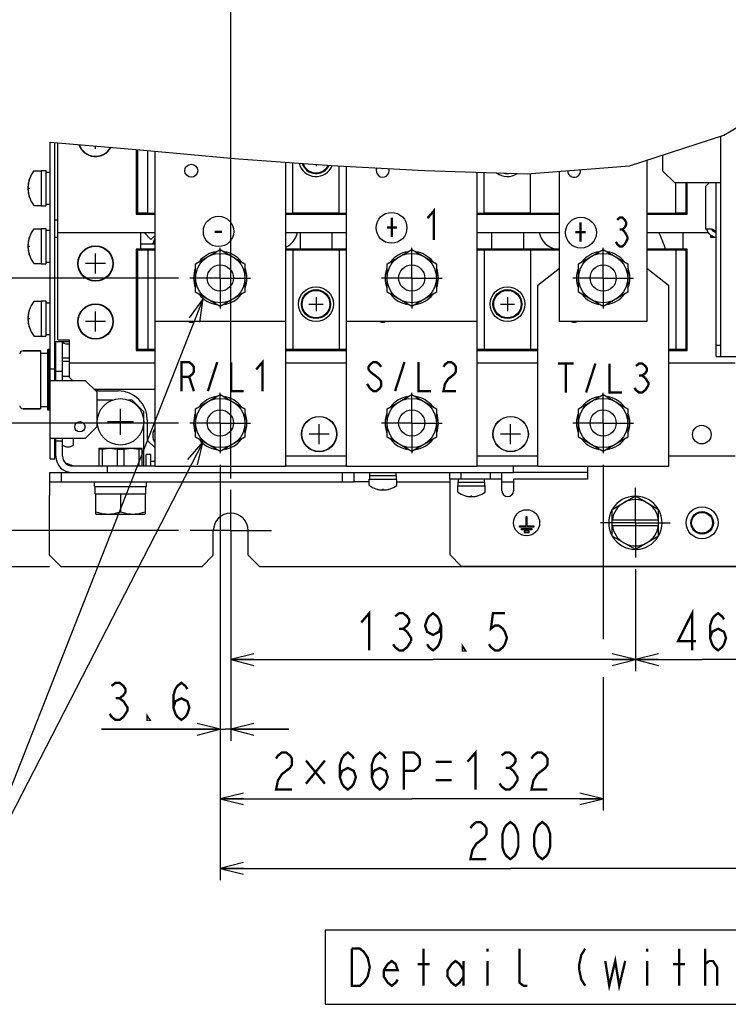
# Model space of a CAD drawing. Extents: x 27 to 410, y 33 to 287.
# Tile 11 of 31: x 173 to 234, y 38 to 123. Entities that reach past the tile are written whole.
import ezdxf

# ---------------------------------------------------------------- set-up
doc = ezdxf.new("R2010")
doc.units = 0
doc.header["$LTSCALE"] = 23.1
doc.linetypes.add('CENTER', pattern=[0.6, 0.375, -0.075, 0.075, -0.075])
doc.layers.get('0').update_dxf_attribs({"linetype": 'CONTINUOUS'})
for name, color, linetype in [('ALL_AXIS', 7, 'CONTINUOUS'), ('ALL_CHAMFER_FEAT', 7, 'CONTINUOUS'), ('ALL_COSM', 7, 'CONTINUOUS'), ('ALL_CURVE', 7, 'CONTINUOUS'), ('ALL_DIM', 7, 'CONTINUOUS'), ('ALL_FEATURES', 7, 'CONTINUOUS'), ('ALL_NOTE', 7, 'CONTINUOUS')]:
    doc.layers.add(name, color=color, linetype=linetype)
doc.dimstyles.get("Standard").update_dxf_attribs({"dimtxt": 2.5, "dimasz": 2.5, "dimexe": 1.25, "dimexo": 0.625, "dimtad": 1, "dimcen": 2.5, "dimazin": 3, "dimtfac": 1, "dimtmove": 0, "dimatfit": 3})

# ---------------------------------------------------------------- blocks, each defined once
blk = doc.blocks.new('_OPEN')
at = {"color": 0, "linetype": 'BYBLOCK'}
for p, q in [((0, 0), (-1, 0.25)), ((-1, -0.25), (0, 0)), ((-1, 0), (0, 0))]:
    blk.add_line(p, q, dxfattribs=at)
blk = doc.blocks.new('*D13')
at = {"layer": 'ALL_DIM', "color": 2, "linetype": 'CONTINUOUS'}
for p, q in [((186.556, 88.416), (159.113, 88.416)), ((160.113, 88.416), (160.113, 83.778)), ((160.113, 79.141), (160.113, 83.778)), ((186.569, 79.141), (159.113, 79.141))]:
    blk.add_line(p, q, dxfattribs=at)
at = {"layer": 'ALL_DIM', "color": 2, "linetype": 'CONTINUOUS', "xscale": 2, "yscale": 2, "zscale": 2}
for p, rotation in [((160.113, 88.416), 90), ((160.113, 79.141), 270)]:
    blk.add_blockref('_OPEN', p, dxfattribs=dict(at, rotation=rotation))
blk = doc.blocks.new('*D14')
at = {"layer": 'ALL_DIM', "color": 2, "linetype": 'CONTINUOUS'}
for p, q in [((167.987, 79.141), (167.987, 84.141)), ((167.987, 84.141), (167.987, 77.578)), ((186.569, 79.141), (166.987, 79.141)), ((167.987, 63.009), (167.987, 77.578)), ((175.444, 76.016), (166.987, 76.016)), ((167.987, 76.016), (167.987, 63.009))]:
    blk.add_line(p, q, dxfattribs=at)
at = {"layer": 'ALL_DIM', "color": 2, "linetype": 'CONTINUOUS', "xscale": 2, "yscale": 2, "zscale": 2}
for p, rotation in [((167.987, 79.141), 270), ((167.987, 76.016), 90)]:
    blk.add_blockref('_OPEN', p, dxfattribs=dict(at, rotation=rotation))
blk = doc.blocks.new('*D15')
at = {"layer": 'ALL_DIM', "color": 2, "linetype": 'CONTINUOUS'}
for p, q in [((186.556, 100.916), (159.113, 100.916)), ((160.113, 100.916), (160.113, 94.666)), ((160.113, 88.416), (160.113, 94.666)), ((186.556, 88.416), (159.113, 88.416))]:
    blk.add_line(p, q, dxfattribs=at)
at = {"layer": 'ALL_DIM', "color": 2, "linetype": 'CONTINUOUS', "xscale": 2, "yscale": 2, "zscale": 2}
for p, rotation in [((160.113, 100.916), 90), ((160.113, 88.416), 270)]:
    blk.add_blockref('_OPEN', p, dxfattribs=dict(at, rotation=rotation))
blk = doc.blocks.new('*D16')
at = {"layer": 'ALL_DIM', "color": 2, "linetype": 'CONTINUOUS'}
for p, q in [((190.169, 84.802), (190.169, 61.016)), ((191.069, 78.141), (191.069, 61.016)), ((190.169, 62.016), (179.937, 62.016)), ((179.937, 62.016), (190.619, 62.016)), ((196.069, 62.016), (190.619, 62.016)), ((191.069, 62.016), (196.069, 62.016))]:
    blk.add_line(p, q, dxfattribs=at)
at = {"layer": 'ALL_DIM', "color": 2, "linetype": 'CONTINUOUS', "xscale": 2, "yscale": 2, "zscale": 2}
blk.add_blockref('_OPEN', (190.169, 62.016), dxfattribs=at)
at = {"layer": 'ALL_DIM', "color": 2, "linetype": 'CONTINUOUS', "xscale": 2, "yscale": 2, "zscale": 2, "rotation": 180}
blk.add_blockref('_OPEN', (191.069, 62.016), dxfattribs=at)
blk = doc.blocks.new('*D17')
at = {"layer": 'ALL_DIM', "color": 2, "linetype": 'CONTINUOUS'}
for p, q in [((190.169, 84.802), (190.169, 55.016)), ((223.169, 84.802), (223.169, 69.77)), ((223.169, 66.5), (223.169, 55.016)), ((190.169, 56.016), (206.669, 56.016)), ((223.169, 56.016), (206.669, 56.016))]:
    blk.add_line(p, q, dxfattribs=at)
at = {"layer": 'ALL_DIM', "color": 2, "linetype": 'CONTINUOUS', "xscale": 2, "yscale": 2, "zscale": 2, "rotation": 180}
blk.add_blockref('_OPEN', (190.169, 56.016), dxfattribs=at)
at = {"layer": 'ALL_DIM', "color": 2, "linetype": 'CONTINUOUS', "xscale": 2, "yscale": 2, "zscale": 2}
blk.add_blockref('_OPEN', (223.169, 56.016), dxfattribs=at)
blk = doc.blocks.new('*D18')
at = {"layer": 'ALL_DIM', "color": 2, "linetype": 'CONTINUOUS'}
for p, q in [((225.944, 75.816), (225.944, 67.016)), ((191.069, 74.641), (191.069, 67.016)), ((191.069, 68.016), (208.507, 68.016)), ((225.944, 68.016), (208.507, 68.016))]:
    blk.add_line(p, q, dxfattribs=at)
at = {"layer": 'ALL_DIM', "color": 2, "linetype": 'CONTINUOUS', "xscale": 2, "yscale": 2, "zscale": 2, "rotation": 180}
blk.add_blockref('_OPEN', (191.069, 68.016), dxfattribs=at)
at = {"layer": 'ALL_DIM', "color": 2, "linetype": 'CONTINUOUS', "xscale": 2, "yscale": 2, "zscale": 2}
blk.add_blockref('_OPEN', (225.944, 68.016), dxfattribs=at)
blk = doc.blocks.new('*D19')
at = {"layer": 'ALL_DIM', "color": 2, "linetype": 'CONTINUOUS'}
for p, q in [((225.944, 75.816), (225.944, 67.016)), ((237.444, 75.816), (237.444, 67.016)), ((225.944, 68.016), (231.694, 68.016)), ((237.444, 68.016), (231.694, 68.016))]:
    blk.add_line(p, q, dxfattribs=at)
at = {"layer": 'ALL_DIM', "color": 2, "linetype": 'CONTINUOUS', "xscale": 2, "yscale": 2, "zscale": 2, "rotation": 180}
blk.add_blockref('_OPEN', (225.944, 68.016), dxfattribs=at)
at = {"layer": 'ALL_DIM', "color": 2, "linetype": 'CONTINUOUS', "xscale": 2, "yscale": 2, "zscale": 2}
blk.add_blockref('_OPEN', (237.444, 68.016), dxfattribs=at)
blk = doc.blocks.new('*D20')
at = {"layer": 'ALL_DIM', "color": 2, "linetype": 'CONTINUOUS'}
for p, q in [((190.169, 84.802), (190.169, 49.016)), ((240.169, 84.802), (240.169, 49.016)), ((190.169, 50.016), (215.169, 50.016)), ((240.169, 50.016), (215.169, 50.016))]:
    blk.add_line(p, q, dxfattribs=at)
at = {"layer": 'ALL_DIM', "color": 2, "linetype": 'CONTINUOUS', "xscale": 2, "yscale": 2, "zscale": 2, "rotation": 180}
blk.add_blockref('_OPEN', (190.169, 50.016), dxfattribs=at)
at = {"layer": 'ALL_DIM', "color": 2, "linetype": 'CONTINUOUS', "xscale": 2, "yscale": 2, "zscale": 2}
blk.add_blockref('_OPEN', (240.169, 50.016), dxfattribs=at)
blk = doc.blocks.new('*D22')
at = {"layer": 'ALL_DIM', "color": 2, "linetype": 'CONTINUOUS'}
for p, q in [((191.069, 83.641), (191.069, 127.885)), ((253.119, 121.029), (253.119, 127.885)), ((191.069, 126.885), (222.094, 126.885)), ((253.119, 126.885), (222.094, 126.885))]:
    blk.add_line(p, q, dxfattribs=at)
at = {"layer": 'ALL_DIM', "color": 2, "linetype": 'CONTINUOUS', "xscale": 2, "yscale": 2, "zscale": 2, "rotation": 180}
blk.add_blockref('_OPEN', (191.069, 126.885), dxfattribs=at)
at = {"layer": 'ALL_DIM', "color": 2, "linetype": 'CONTINUOUS', "xscale": 2, "yscale": 2, "zscale": 2}
blk.add_blockref('_OPEN', (253.119, 126.885), dxfattribs=at)

msp = doc.modelspace()

# ---------------------------------------------------------------- linework, layer by layer
at = {"color": 7, "linetype": 'CONTINUOUS'}
for p, q in [((233.581, 113.223), (237.13, 115.365)), ((225.43, 110.596), (233.581, 113.223)), ((175.519, 112.642), (183.236, 111.958)), ((183.236, 111.958), (191.753, 111.187)), ((191.753, 111.187), (199.76, 110.631)), ((199.76, 110.631), (207.776, 110.187)), ((216.62, 109.905), (225.43, 110.596)), ((207.776, 110.187), (216.62, 109.905))]:
    msp.add_line(p, q, dxfattribs=at)
at = {"color": 4, "linetype": 'CONTINUOUS'}
for centre, radius in [((190.018, 104.932), 1.309), ((204.93, 105.244), 1.329), ((221.252, 104.832), 1.329)]:
    msp.add_circle(centre, radius, dxfattribs=at)
at = {"color": 7, "linetype": 'CONTINUOUS'}
msp.add_arc((194.944, 100.491), 11.113, 161.45864, 162.31072, dxfattribs=at)
at = {"layer": 'ALL_AXIS', "color": 7, "linetype": 'CONTINUOUS'}
for p, q in [((174.107, 110.166), (174.744, 110.166)), ((174.744, 110.191), (174.744, 107.141)), ((174.744, 110.191), (175.119, 110.191)), ((175.119, 110.191), (175.119, 107.141)), ((175.119, 110.041), (175.519, 110.041)), ((174.107, 107.166), (174.744, 107.166)), ((174.744, 107.141), (175.119, 107.141)), ((175.119, 107.291), (175.519, 107.291)), ((174.107, 105.166), (174.744, 105.166)), ((174.744, 105.191), (174.744, 102.141)), ((174.744, 105.191), (175.119, 105.191)), ((175.119, 105.191), (175.119, 102.141)), ((175.119, 105.041), (175.519, 105.041)), ((183.606, 104.841), (183.595, 104.83)), ((184.196, 104.229), (183.595, 104.83)), ((184.544, 104.577), (184.196, 104.229)), ((188.044, 102.142), (190.169, 103.369)), ((190.169, 103.369), (192.294, 102.142)), ((204.544, 102.142), (206.669, 103.369)), ((206.669, 103.369), (208.794, 102.142)), ((221.044, 102.142), (223.169, 103.369)), ((223.169, 103.369), (225.294, 102.142)), ((174.107, 102.166), (174.744, 102.166)), ((174.744, 102.141), (175.119, 102.141)), ((175.119, 102.291), (175.519, 102.291)), ((188.044, 99.689), (188.044, 102.142)), ((192.294, 102.142), (192.294, 99.689)), ((204.544, 99.689), (204.544, 102.142)), ((208.794, 102.142), (208.794, 99.689)), ((221.044, 99.689), (221.044, 102.142)), ((225.294, 102.142), (225.294, 99.689)), ((190.169, 98.462), (188.044, 99.689)), ((192.294, 99.689), (190.169, 98.462)), ((206.669, 98.462), (204.544, 99.689)), ((208.794, 99.689), (206.669, 98.462)), ((223.169, 98.462), (221.044, 99.689)), ((225.294, 99.689), (223.169, 98.462)), ((174.107, 98.916), (174.744, 98.916)), ((174.744, 98.941), (174.744, 95.891)), ((174.744, 98.941), (175.119, 98.941)), ((175.119, 98.941), (175.119, 95.891)), ((175.119, 98.791), (175.519, 98.791)), ((175.119, 96.041), (175.519, 96.041)), ((174.107, 95.916), (174.744, 95.916)), ((174.744, 95.891), (175.119, 95.891)), ((175.994, 95.391), (175.919, 95.391)), ((173.177, 94.641), (174.669, 94.641)), ((174.669, 94.641), (174.669, 89.641)), ((174.669, 94.441), (175.294, 94.441)), ((175.294, 89.516), (175.294, 94.766)), ((175.519, 94.766), (175.294, 94.766)), ((175.369, 89.516), (175.369, 94.766)), ((175.444, 89.516), (175.444, 94.766)), ((175.994, 93.269), (175.919, 93.269)), ((188.044, 89.642), (190.169, 90.869)), ((190.169, 90.869), (192.294, 89.642)), ((204.544, 89.642), (206.669, 90.869)), ((206.669, 90.869), (208.794, 89.642)), ((221.044, 89.642), (223.169, 90.869)), ((223.169, 90.869), (225.294, 89.642)), ((173.177, 89.641), (174.669, 89.641)), ((174.669, 89.841), (175.294, 89.841)), ((175.519, 89.516), (175.294, 89.516)), ((188.044, 87.189), (188.044, 89.642)), ((192.294, 89.642), (192.294, 87.189)), ((204.544, 87.189), (204.544, 89.642)), ((208.794, 89.642), (208.794, 87.189)), ((221.044, 87.189), (221.044, 89.642)), ((225.294, 89.642), (225.294, 87.189)), ((177.519, 86.516), (177.519, 87.091)), ((190.169, 85.962), (188.044, 87.189)), ((192.294, 87.189), (190.169, 85.962)), ((206.669, 85.962), (204.544, 87.189)), ((208.794, 87.189), (206.669, 85.962)), ((223.169, 85.962), (221.044, 87.189)), ((225.294, 87.189), (223.169, 85.962)), ((175.994, 86.516), (175.919, 86.516)), ((179.694, 86.241), (183.444, 86.241)), ((177.419, 84.716), (184.544, 84.716)), ((180.444, 84.141), (180.444, 84.716)), ((203.069, 83.891), (203.069, 84.141)), ((205.319, 83.891), (205.319, 84.141)), ((215.444, 84.141), (215.444, 84.716)), ((179.319, 82.941), (179.319, 83.341)), ((183.819, 82.941), (183.819, 83.341)), ((203.007, 83.044), (203.007, 83.566)), ((203.007, 83.566), (205.382, 83.566)), ((203.044, 83.566), (203.044, 83.891)), ((203.044, 83.891), (205.344, 83.891)), ((205.344, 83.566), (205.344, 83.891)), ((205.382, 83.044), (205.382, 83.566)), ((210.669, 82.991), (210.669, 83.316)), ((210.669, 83.316), (212.969, 83.316)), ((210.694, 83.316), (210.694, 83.566)), ((212.944, 83.316), (212.944, 83.566)), ((212.969, 82.991), (212.969, 83.316)), ((179.319, 82.941), (183.819, 82.941)), ((179.382, 82.316), (179.382, 82.941)), ((183.757, 82.316), (183.757, 82.941)), ((210.632, 82.469), (210.632, 82.991)), ((210.632, 82.991), (213.007, 82.991)), ((213.007, 82.469), (213.007, 82.991)), ((179.382, 82.316), (183.757, 82.316)), ((179.444, 80.566), (179.444, 82.316)), ((181.569, 82.316), (181.569, 80.755)), ((183.694, 82.316), (183.694, 80.566)), ((223.944, 80.97), (225.944, 82.125)), ((225.944, 82.125), (227.944, 80.97)), ((179.444, 80.566), (183.694, 80.566)), ((225.944, 77.506), (223.944, 78.661)), ((227.944, 78.661), (225.944, 77.506))]:
    msp.add_line(p, q, dxfattribs=at)
at = {"layer": 'ALL_AXIS', "color": 3, "linetype": 'CONTINUOUS'}
for p, q in [((232.365, 105.116), (232.019, 105.116)), ((177.419, 84.141), (215.444, 84.141))]:
    msp.add_line(p, q, dxfattribs=at)
at = {"layer": 'ALL_AXIS', "color": 7, "linetype": 'CENTER'}
for p, q in [((190.169, 100.916), (190.169, 103.529)), ((206.669, 100.916), (206.669, 103.529)), ((223.169, 100.916), (223.169, 103.529)), ((190.169, 100.916), (187.556, 100.916)), ((190.169, 100.916), (190.169, 98.302)), ((190.169, 100.916), (192.783, 100.916)), ((206.669, 100.916), (204.056, 100.916)), ((206.669, 100.916), (206.669, 98.302)), ((206.669, 100.916), (209.283, 100.916)), ((223.169, 100.916), (220.556, 100.916)), ((223.169, 100.916), (223.169, 98.302)), ((223.169, 100.916), (225.783, 100.916)), ((190.169, 88.416), (190.169, 91.029)), ((206.669, 88.416), (206.669, 91.029)), ((223.169, 88.416), (223.169, 91.029)), ((190.169, 88.416), (187.556, 88.416)), ((190.169, 88.416), (190.169, 85.802)), ((190.169, 88.416), (192.783, 88.416)), ((206.669, 88.416), (204.056, 88.416)), ((206.669, 88.416), (206.669, 85.802)), ((206.669, 88.416), (209.283, 88.416)), ((223.169, 88.416), (220.556, 88.416)), ((223.169, 88.416), (223.169, 85.802)), ((223.169, 88.416), (225.783, 88.416)), ((191.069, 79.141), (191.069, 82.641)), ((225.944, 79.816), (225.944, 82.816)), ((225.944, 79.816), (222.944, 79.816)), ((225.944, 79.816), (225.944, 76.816)), ((225.944, 79.816), (228.944, 79.816)), ((191.069, 79.141), (187.569, 79.141)), ((191.069, 79.141), (191.069, 75.641)), ((191.069, 79.141), (194.569, 79.141))]:
    msp.add_line(p, q, dxfattribs=at)
at = {"layer": 'ALL_AXIS', "color": 7, "linetype": 'CONTINUOUS'}
for points in [[(179.444, 80.755), (179.666, 80.688), (179.879, 80.635), (180.089, 80.597), (180.298, 80.573), (180.507, 80.566)], [(180.507, 80.566), (180.715, 80.573), (180.924, 80.597), (181.134, 80.635), (181.347, 80.688), (181.569, 80.755)], [(181.569, 80.755), (181.791, 80.688), (182.004, 80.635), (182.214, 80.597), (182.423, 80.573), (182.632, 80.566)], [(182.632, 80.566), (182.84, 80.573), (183.049, 80.597), (183.259, 80.635), (183.472, 80.688), (183.694, 80.755)]]:
    msp.add_lwpolyline(points, dxfattribs=at)
for centre, radius in [((187.669, 110.166), 0.56), ((179.419, 102.166), 1.525), ((190.169, 100.916), 2.125), ((206.669, 100.916), 2.125), ((223.169, 100.916), 2.125), ((190.169, 100.916), 1.128), ((206.669, 100.916), 1.128), ((223.169, 100.916), 1.128), ((179.419, 97.166), 1.525), ((190.169, 88.416), 2.125), ((206.669, 88.416), 2.125), ((223.169, 88.416), 2.125), ((190.169, 88.416), 1.128), ((206.669, 88.416), 1.128), ((223.169, 88.416), 1.128), ((198.694, 87.466), 1.525), ((215.194, 87.466), 1.525), ((216.569, 79.816), 1.125)]:
    msp.add_circle(centre, radius, dxfattribs=at)
at = {"layer": 'ALL_AXIS', "color": 3, "linetype": 'CONTINUOUS'}
for centre, radius in [((178.069, 88.091), 0.443), ((231.669, 87.416), 0.8), ((231.694, 79.816), 1.375)]:
    msp.add_circle(centre, radius, dxfattribs=at)
at = {"layer": 'ALL_AXIS', "color": 7, "linetype": 'CONTINUOUS'}
for centre, radius, start, end in [((179.419, 112.916), 1.525, 198.79627, 331.07101), ((204.169, 110.166), 0.56, 153.58155, 20.07162), ((176.094, 108.666), 2.5, 143.41893, 216.58107), ((220.669, 110.166), 0.56, 178.68343, 10.28082), ((176.094, 103.666), 2.5, 143.41893, 216.58107), ((190.169, 100.916), 2.3, 99.03377, 141.71621), ((190.169, 100.916), 2.3, 38.28379, 80.96623), ((206.669, 100.916), 2.3, 99.03377, 141.71621), ((206.669, 100.916), 2.3, 38.28379, 80.96623), ((223.169, 100.916), 2.3, 99.03377, 141.71621), ((223.169, 100.916), 2.3, 38.28379, 80.96623), ((190.169, 100.916), 2.3, 158.34774, 201.65226), ((190.169, 100.916), 2.3, 338.34774, 21.65226), ((206.669, 100.916), 2.3, 158.34774, 201.65226), ((206.669, 100.916), 2.3, 338.34774, 21.65226), ((223.169, 100.916), 2.3, 158.34774, 201.65226), ((223.169, 100.916), 2.3, 338.34774, 21.65226), ((190.169, 100.916), 2.3, 218.28379, 260.96623), ((190.169, 100.916), 2.3, 279.03377, 321.71621), ((206.669, 100.916), 2.3, 218.28379, 260.96623), ((206.669, 100.916), 2.3, 279.03377, 321.71621), ((223.169, 100.916), 2.3, 218.28379, 260.96623), ((223.169, 100.916), 2.3, 279.03377, 321.71621), ((176.094, 97.416), 2.5, 143.41893, 216.58107), ((187.669, 97.666), 0.56, 243.63339, 296.36661), ((204.169, 97.666), 0.56, 243.63339, 296.36661), ((220.669, 97.666), 0.56, 243.63339, 296.36661), ((177.044, 96.004), 0.775, 232.22783, 279.40491), ((181.381, 88.677), 2.5, 0, 90), ((190.169, 88.416), 2.3, 99.03377, 141.71621), ((190.169, 88.416), 2.3, 38.28379, 80.96623), ((206.669, 88.416), 2.3, 99.03377, 141.71621), ((206.669, 88.416), 2.3, 38.28379, 80.96623), ((223.169, 88.416), 2.3, 99.03377, 141.71621), ((223.169, 88.416), 2.3, 38.28379, 80.96623), ((190.169, 88.416), 2.3, 158.34774, 201.65226), ((190.169, 88.416), 2.3, 338.34774, 21.65226), ((206.669, 88.416), 2.3, 158.34774, 201.65226), ((206.669, 88.416), 2.3, 338.34774, 21.65226), ((223.169, 88.416), 2.3, 158.34774, 201.65226), ((223.169, 88.416), 2.3, 338.34774, 21.65226), ((185.344, 87.341), 1, 143.20614, 177.89937), ((190.169, 88.416), 2.3, 218.28379, 260.96623), ((190.169, 88.416), 2.3, 279.03377, 321.71621), ((206.669, 88.416), 2.3, 218.28379, 260.96623), ((206.669, 88.416), 2.3, 279.03377, 321.71621), ((223.169, 88.416), 2.3, 218.28379, 260.96623), ((223.169, 88.416), 2.3, 279.03377, 321.71621), ((177.044, 87.129), 0.775, 232.22783, 307.77217), ((204.194, 84.641), 2, 233.94174, 306.05826), ((211.819, 84.066), 2, 233.94174, 306.05826), ((225.944, 79.816), 2.3, 90.56133, 148.56394), ((225.944, 79.816), 2, 60, 120), ((225.944, 79.816), 2.3, 31.43606, 89.43867), ((225.944, 79.816), 2.3, 151.21454, 208.78546), ((225.944, 79.816), 2.3, 331.21454, 28.78546), ((191.069, 79.141), 1.5, 0, 180), ((225.944, 79.816), 2.3, 211.43606, 269.43867), ((225.944, 79.816), 2.3, 270.56133, 328.56394), ((225.944, 79.816), 2, 240, 300)]:
    msp.add_arc(centre, radius, start, end, dxfattribs=at)
at = {"layer": 'ALL_AXIS', "color": 3, "linetype": 'CONTINUOUS'}
msp.add_arc((232.419, 104.518), 0.6, 48.23783, 95.18005, dxfattribs=at)
at = {"layer": 'ALL_CHAMFER_FEAT', "color": 7, "linetype": 'CONTINUOUS'}
for p, q in [((175.444, 84.141), (175.444, 83.341)), ((176.444, 84.141), (176.444, 83.341)), ((200.694, 83.341), (200.694, 84.141)), ((201.694, 83.341), (201.694, 84.141)), ((175.444, 83.341), (201.694, 83.341)), ((175.444, 77.016), (175.444, 82.166)), ((189.569, 77.016), (189.569, 79.141)), ((192.569, 77.016), (192.569, 79.141)), ((176.444, 76.016), (175.444, 77.016)), ((188.569, 76.016), (189.569, 77.016)), ((192.569, 77.016), (193.569, 76.016)), ((188.569, 76.016), (176.444, 76.016)), ((269.819, 76.016), (193.569, 76.016))]:
    msp.add_line(p, q, dxfattribs=at)
at = {"layer": 'ALL_CHAMFER_FEAT', "color": 3, "linetype": 'CONTINUOUS'}
msp.add_line((175.444, 84.141), (177.419, 84.141), dxfattribs=at)
at = {"layer": 'ALL_CHAMFER_FEAT', "color": 7, "linetype": 'CONTINUOUS'}
for radius in [0.974, 0.898]:
    msp.add_circle((231.694, 79.816), radius, dxfattribs=at)
at = {"layer": 'ALL_COSM', "color": 7, "linetype": 'CONTINUOUS'}
for p, q in [((216.507, 80.341), (216.507, 79.553)), ((216.632, 80.341), (216.507, 80.341)), ((216.632, 79.553), (216.632, 80.341)), ((215.944, 79.428), (215.944, 79.553)), ((215.944, 79.553), (216.507, 79.553)), ((217.194, 79.428), (215.944, 79.428)), ((216.119, 79.203), (216.119, 79.328)), ((216.119, 79.328), (217.019, 79.328)), ((217.019, 79.203), (216.119, 79.203)), ((216.357, 79.103), (216.357, 78.978)), ((216.782, 79.103), (216.357, 79.103)), ((216.357, 78.978), (216.782, 78.978)), ((216.632, 79.553), (217.194, 79.553)), ((216.782, 78.978), (216.782, 79.103)), ((217.019, 79.328), (217.019, 79.203)), ((217.194, 79.553), (217.194, 79.428))]:
    msp.add_line(p, q, dxfattribs=at)
at = {"layer": 'ALL_CURVE', "color": 40, "linetype": 'CONTINUOUS'}
for p, q in [((179.419, 112.053), (179.419, 112.296)), ((198.419, 110.724), (198.419, 110.553)), ((173.594, 108.666), (173.748, 108.666)), ((173.594, 103.666), (173.748, 103.666)), ((179.419, 101.303), (179.419, 103.028)), ((180.282, 102.166), (178.557, 102.166)), ((197.807, 98.666), (199.032, 98.666)), ((198.419, 99.278), (198.419, 98.053)), ((214.307, 98.666), (215.532, 98.666)), ((214.919, 99.278), (214.919, 98.053)), ((179.419, 96.303), (179.419, 98.028)), ((173.594, 97.416), (173.748, 97.416)), ((180.282, 97.166), (178.557, 97.166)), ((181.569, 87.391), (181.569, 89.641)), ((182.694, 88.516), (180.444, 88.516)), ((198.694, 86.603), (198.694, 88.328)), ((215.194, 86.603), (215.194, 88.328)), ((199.557, 87.466), (197.832, 87.466)), ((216.057, 87.466), (214.332, 87.466)), ((204.194, 82.641), (204.194, 82.737)), ((211.819, 82.066), (211.819, 82.162))]:
    msp.add_line(p, q, dxfattribs=at)
at = {"layer": 'ALL_CURVE', "color": 2, "linetype": 'CONTINUOUS'}
for p, q in [((198.054, 109.97), (198.105, 110.021)), ((199.356, 99.392), (199.402, 99.438)), ((197.647, 97.683), (197.693, 97.729))]:
    msp.add_line(p, q, dxfattribs=at)
at = {"layer": 'ALL_CURVE', "color": 40, "linetype": 'CONTINUOUS'}
for centre in [(198.419, 98.666), (214.919, 98.666)]:
    msp.add_circle(centre, 1.25, dxfattribs=at)
for centre, radius, start, end in [((198.419, 111.166), 1.25, 196.64766, 335.40906), ((176.094, 108.666), 2.5, 159.8182, 200.1818), ((214.919, 111.166), 1.25, 252.90348, 283.45101), ((176.094, 103.666), 2.5, 159.8182, 200.1818), ((176.094, 97.416), 2.5, 159.8182, 200.1818), ((204.194, 84.641), 2, 252.16662, 287.83338), ((211.819, 84.066), 2, 252.16662, 287.83338)]:
    msp.add_arc(centre, radius, start, end, dxfattribs=at)
at = {"layer": 'ALL_CURVE', "color": 4, "linetype": 'CONTINUOUS'}
for centre, radius, start, end in [((194.982, 105.241), 1.875, 295.68324, 347.68091), ((219.482, 105.241), 1.875, 192.31909, 256.74342), ((219.482, 100.491), 9.525, 17.88778, 27.17963)]:
    msp.add_arc(centre, radius, start, end, dxfattribs=at)
at = {"layer": 'ALL_DIM', "color": 2, "linetype": 'CONTINUOUS', "const_width": 0.2}
for points in [[(202.315, 71.216), (203.003, 72.016), (203.003, 68.816)], [(230.834, 68.816), (230.834, 72.016), (229.63, 69.616), (231.178, 69.616)], [(205.239, 71.749), (205.583, 72.016), (205.927, 72.016), (206.271, 71.749), (206.443, 71.482), (206.443, 71.216), (206.271, 70.949), (205.927, 70.682), (206.271, 70.416)], [(209.195, 70.949), (209.023, 70.416), (208.507, 70.149), (207.991, 70.416), (207.819, 70.949), (207.991, 71.482), (208.163, 71.749), (208.507, 72.016), (208.851, 71.749), (209.023, 71.482), (209.195, 70.949), (209.195, 69.882), (209.023, 69.349), (208.851, 69.082), (208.507, 68.816), (208.163, 69.082), (207.991, 69.349)], [(214.699, 72.016), (213.667, 72.016), (213.495, 70.682), (213.839, 70.949), (214.183, 70.949), (214.527, 70.682), (214.699, 70.416), (214.871, 69.882), (214.699, 69.349), (214.527, 69.082), (214.183, 68.816), (213.839, 68.816), (213.495, 69.082), (213.323, 69.349)], [(232.382, 69.882), (232.554, 70.416), (233.07, 70.682), (233.586, 70.416), (233.758, 69.882), (233.586, 69.349), (233.414, 69.082), (233.07, 68.816), (232.726, 69.082), (232.554, 69.349), (232.382, 69.882), (232.382, 70.949), (232.554, 71.482), (232.726, 71.749), (233.07, 72.016), (233.414, 71.749), (233.586, 71.482)], [(205.583, 70.682), (205.927, 70.682)], [(206.271, 70.416), (206.615, 69.882), (206.615, 69.616)], [(206.615, 69.616), (206.271, 69.082), (205.927, 68.816), (205.583, 68.816), (205.239, 69.082), (205.067, 69.349)], [(211.259, 68.816), (211.087, 68.816), (211.087, 69.082), (211.259, 68.816)], [(180.797, 65.749), (181.141, 66.016), (181.485, 66.016), (181.829, 65.749), (182.001, 65.482), (182.001, 65.216), (181.829, 64.949), (181.485, 64.682), (181.829, 64.416)], [(186.129, 63.882), (186.301, 64.416), (186.817, 64.682), (187.333, 64.416), (187.505, 63.882), (187.333, 63.349), (187.161, 63.082), (186.817, 62.816), (186.473, 63.082), (186.301, 63.349), (186.129, 63.882), (186.129, 64.949), (186.301, 65.482), (186.473, 65.749), (186.817, 66.016), (187.161, 65.749), (187.333, 65.482)], [(181.141, 64.682), (181.485, 64.682)], [(181.829, 64.416), (182.173, 63.882), (182.173, 63.616), (181.829, 63.082)], [(181.829, 63.082), (181.485, 62.816), (181.141, 62.816), (180.797, 63.082), (180.625, 63.349)], [(184.065, 62.816), (183.893, 62.816), (183.893, 63.082), (184.065, 62.816)], [(211.485, 59.216), (212.173, 60.016), (212.173, 56.816)], [(194.973, 59.482), (195.145, 59.749), (195.489, 60.016), (195.833, 60.016), (196.177, 59.749), (196.349, 59.482), (196.349, 58.949), (196.177, 58.682), (195.833, 58.416), (195.489, 58.149), (195.145, 57.616), (194.973, 56.816), (196.349, 56.816)], [(200.477, 57.882), (200.649, 58.416), (201.165, 58.682), (201.681, 58.416), (201.853, 57.882), (201.681, 57.349), (201.509, 57.082), (201.165, 56.816), (200.821, 57.082), (200.649, 57.349), (200.477, 57.882), (200.477, 58.949), (200.649, 59.482), (200.821, 59.749), (201.165, 60.016), (201.509, 59.749), (201.681, 59.482)], [(203.229, 57.882), (203.401, 58.416), (203.917, 58.682), (204.433, 58.416), (204.605, 57.882), (204.433, 57.349), (204.261, 57.082), (203.917, 56.816), (203.573, 57.082), (203.401, 57.349), (203.229, 57.882), (203.229, 58.949), (203.401, 59.482), (203.573, 59.749), (203.917, 60.016), (204.261, 59.749), (204.433, 59.482)], [(205.981, 56.816), (205.981, 60.016), (206.841, 60.016), (207.185, 59.749), (207.357, 59.482), (207.357, 58.949), (207.185, 58.682), (206.841, 58.416), (205.981, 58.416)], [(214.409, 59.749), (214.753, 60.016), (215.097, 60.016), (215.441, 59.749), (215.613, 59.482), (215.613, 59.216), (215.441, 58.949), (215.097, 58.682), (215.441, 58.416), (215.613, 58.149), (215.785, 57.882), (215.785, 57.616), (215.441, 57.082)], [(216.989, 59.482), (217.161, 59.749), (217.505, 60.016), (217.849, 60.016), (218.193, 59.749), (218.365, 59.482), (218.365, 58.949), (218.193, 58.682), (217.849, 58.416), (217.505, 58.149), (217.161, 57.616), (216.989, 56.816), (218.365, 56.816)], [(197.553, 59.316), (199.187, 57.316)], [(199.187, 59.316), (197.553, 57.316)], [(208.733, 59.216), (210.109, 59.216)], [(214.753, 58.682), (215.097, 58.682)], [(208.733, 57.616), (210.109, 57.616)], [(215.441, 57.082), (215.097, 56.816), (214.753, 56.816), (214.409, 57.082), (214.237, 57.349)], [(211.729, 53.482), (211.901, 53.749), (212.245, 54.016), (212.589, 54.016), (212.933, 53.749), (213.105, 53.482), (213.105, 52.949), (212.933, 52.682), (212.589, 52.416), (212.245, 52.149), (211.901, 51.616), (211.729, 50.816), (213.105, 50.816)], [(215.169, 50.816), (214.825, 51.082), (214.653, 51.349), (214.481, 51.882), (214.481, 52.949), (214.653, 53.482), (214.825, 53.749), (215.169, 54.016), (215.513, 53.749), (215.685, 53.482), (215.857, 52.949), (215.857, 51.882), (215.685, 51.349), (215.513, 51.082), (215.169, 50.816)], [(217.921, 50.816), (217.577, 51.082), (217.405, 51.349), (217.233, 51.882), (217.233, 52.949), (217.405, 53.482), (217.577, 53.749), (217.921, 54.016), (218.265, 53.749), (218.437, 53.482), (218.609, 52.949), (218.609, 51.882), (218.437, 51.349), (218.265, 51.082), (217.921, 50.816)]]:
    msp.add_lwpolyline(points, dxfattribs=at)
at = {"layer": 'ALL_FEATURES', "color": 3, "linetype": 'CONTINUOUS'}
for p, q in [((233.319, 94.141), (233.319, 113.139)), ((175.519, 85.341), (175.519, 112.642)), ((176.169, 95.591), (176.169, 112.584)), ((228.319, 110.141), (228.319, 111.527)), ((228.319, 110.141), (229.319, 109.141)), ((229.319, 109.141), (233.319, 109.141)), ((232.319, 109.141), (232.019, 108.841)), ((232.019, 105.116), (232.019, 108.841)), ((176.169, 105.916), (175.919, 105.916)), ((176.169, 104.416), (175.919, 104.416)), ((176.169, 104.841), (184.544, 104.841)), ((183.294, 104.841), (183.294, 103.416)), ((195.794, 104.841), (201.044, 104.841)), ((197.044, 104.841), (197.044, 103.416)), ((199.794, 104.841), (199.794, 103.416)), ((212.294, 104.841), (219.419, 104.841)), ((213.544, 104.841), (213.544, 103.416)), ((216.294, 104.841), (216.294, 103.416)), ((226.919, 104.841), (232.207, 104.841)), ((230.044, 104.841), (230.044, 103.416)), ((232.419, 104.441), (232.919, 104.441)), ((183.294, 103.866), (184.544, 103.866)), ((177.169, 95.416), (175.919, 95.416)), ((175.994, 92.091), (175.994, 95.416)), ((176.169, 95.591), (177.169, 95.591)), ((177.169, 92.341), (177.169, 95.591)), ((177.169, 93.591), (184.544, 93.591)), ((195.794, 93.591), (201.044, 93.591)), ((212.294, 93.591), (217.544, 93.591)), ((228.794, 93.591), (234.544, 93.591)), ((233.319, 94.141), (234.619, 94.141)), ((175.519, 92.091), (178.519, 92.091)), ((177.169, 92.341), (177.419, 92.091)), ((179.519, 91.091), (178.519, 92.091)), ((179.269, 91.341), (184.544, 91.341)), ((179.519, 91.091), (179.519, 88.091)), ((178.519, 87.091), (179.519, 88.091)), ((178.519, 87.091), (175.519, 87.091)), ((175.994, 85.566), (175.994, 87.091)), ((175.994, 86.36), (175.918, 86.375)), ((195.794, 85.591), (201.044, 85.591)), ((212.294, 85.591), (217.544, 85.591)), ((228.794, 85.591), (234.544, 85.591)), ((195.794, 84.716), (201.044, 84.716)), ((212.294, 84.716), (217.544, 84.716)), ((221.819, 84.141), (215.444, 84.141)), ((221.819, 84.666), (221.819, 83.566)), ((209.944, 83.566), (209.944, 77.066)), ((214.444, 83.566), (209.944, 83.566)), ((214.444, 82.566), (214.444, 83.566)), ((215.444, 83.566), (215.444, 82.566)), ((221.819, 83.566), (215.444, 83.566)), ((209.944, 77.066), (210.944, 76.066)), ((210.944, 76.066), (252.444, 76.066))]:
    msp.add_line(p, q, dxfattribs=at)
at = {"layer": 'ALL_FEATURES', "color": 7, "linetype": 'CONTINUOUS'}
for p, q in [((175.919, 92.091), (175.919, 112.607)), ((182.919, 111.986), (182.919, 106.416)), ((183.026, 111.977), (183.026, 106.523)), ((183.913, 106.523), (183.913, 111.897)), ((183.919, 106.516), (183.919, 111.896)), ((184.544, 84.666), (184.544, 111.84)), ((195.794, 110.907), (195.794, 84.666)), ((196.419, 106.516), (196.419, 110.863)), ((196.426, 106.523), (196.426, 110.863)), ((200.413, 106.523), (200.413, 110.595)), ((200.419, 106.516), (200.419, 110.595)), ((201.044, 84.666), (201.044, 110.56)), ((226.919, 111.076), (226.919, 97.166)), ((212.294, 110.043), (212.294, 84.666)), ((212.919, 106.516), (212.919, 110.023)), ((212.926, 106.523), (212.926, 110.023)), ((216.913, 106.523), (216.913, 109.928)), ((216.919, 106.516), (216.919, 109.928)), ((219.419, 97.166), (219.419, 110.124)), ((229.419, 106.516), (229.419, 109.141)), ((229.426, 106.523), (229.426, 109.141)), ((230.312, 106.523), (230.312, 109.141)), ((230.419, 106.416), (230.419, 109.141)), ((232.919, 94.141), (232.919, 109.141)), ((182.919, 106.416), (183.026, 106.523)), ((182.919, 106.416), (184.544, 106.416)), ((183.026, 106.523), (183.913, 106.523)), ((183.913, 106.523), (183.919, 106.516)), ((183.919, 106.516), (184.544, 106.516)), ((195.794, 106.516), (196.419, 106.516)), ((195.794, 106.416), (201.044, 106.416)), ((196.426, 106.523), (196.419, 106.516)), ((196.426, 106.523), (200.413, 106.523)), ((200.413, 106.523), (200.419, 106.516)), ((200.419, 106.516), (201.044, 106.516)), ((212.294, 106.516), (212.919, 106.516)), ((212.294, 106.416), (219.419, 106.416)), ((212.926, 106.523), (212.919, 106.516)), ((212.926, 106.523), (216.913, 106.523)), ((216.913, 106.523), (216.919, 106.516)), ((216.919, 106.516), (219.419, 106.516)), ((226.919, 106.516), (229.419, 106.516)), ((226.919, 106.416), (230.419, 106.416)), ((229.426, 106.523), (229.419, 106.516)), ((229.426, 106.523), (230.312, 106.523)), ((230.419, 106.416), (230.312, 106.523)), ((232.419, 104.629), (232.419, 104.441)), ((184.408, 104.024), (184.544, 103.961)), ((182.919, 103.416), (182.919, 94.666)), ((182.919, 103.416), (183.026, 103.309)), ((184.544, 103.416), (182.919, 103.416)), ((183.026, 103.309), (183.026, 94.773)), ((183.913, 103.309), (183.026, 103.309)), ((183.913, 103.309), (183.919, 103.315)), ((183.913, 103.309), (183.913, 94.773)), ((183.919, 103.315), (183.919, 94.766)), ((184.544, 103.315), (183.919, 103.315)), ((201.044, 103.416), (195.794, 103.416)), ((196.419, 103.315), (195.794, 103.315)), ((196.419, 103.315), (196.419, 94.766)), ((196.426, 103.309), (196.419, 103.315)), ((196.426, 103.309), (196.426, 94.773)), ((200.413, 103.309), (196.426, 103.309)), ((200.413, 103.309), (200.419, 103.315)), ((200.413, 103.309), (200.413, 94.773)), ((200.419, 103.315), (200.419, 94.766)), ((201.044, 103.315), (200.419, 103.315)), ((219.419, 103.416), (212.294, 103.416)), ((212.919, 103.315), (212.294, 103.315)), ((212.919, 103.315), (212.919, 94.766)), ((212.926, 103.309), (212.919, 103.315)), ((212.926, 103.309), (212.926, 94.773)), ((216.913, 103.309), (212.926, 103.309)), ((216.913, 103.309), (216.919, 103.315)), ((216.913, 103.309), (216.913, 94.773)), ((216.919, 103.315), (216.919, 94.766)), ((219.419, 103.315), (216.919, 103.315)), ((230.419, 103.416), (226.919, 103.416)), ((229.419, 103.315), (226.919, 103.315)), ((229.419, 103.315), (229.419, 94.766)), ((229.426, 103.309), (229.419, 103.315)), ((229.426, 103.309), (229.426, 94.773)), ((230.312, 103.309), (229.426, 103.309)), ((230.419, 103.416), (230.312, 103.309)), ((230.312, 94.773), (230.312, 103.309)), ((230.419, 94.666), (230.419, 103.416)), ((217.544, 100.291), (219.419, 101.771)), ((226.919, 101.771), (228.794, 100.291)), ((217.544, 84.666), (217.544, 100.291)), ((228.794, 100.291), (228.794, 84.666)), ((195.794, 97.166), (184.544, 97.166)), ((212.294, 97.166), (201.044, 97.166)), ((226.919, 97.166), (219.419, 97.166)), ((176.569, 92.091), (176.569, 95.416)), ((232.919, 95.141), (233.319, 95.141)), ((174.669, 94.641), (173.177, 94.641)), ((182.919, 94.666), (183.026, 94.773)), ((182.919, 94.666), (184.544, 94.666)), ((183.026, 94.773), (183.913, 94.773)), ((183.913, 94.773), (183.919, 94.766)), ((184.544, 94.766), (183.919, 94.766)), ((196.419, 94.766), (195.794, 94.766)), ((195.794, 94.666), (201.044, 94.666)), ((196.426, 94.773), (196.419, 94.766)), ((196.426, 94.773), (200.413, 94.773)), ((200.413, 94.773), (200.419, 94.766)), ((201.044, 94.766), (200.419, 94.766)), ((212.919, 94.766), (212.294, 94.766)), ((212.294, 94.666), (217.544, 94.666)), ((212.926, 94.773), (212.919, 94.766)), ((212.926, 94.773), (216.913, 94.773)), ((216.913, 94.773), (216.919, 94.766)), ((217.544, 94.766), (216.919, 94.766)), ((229.419, 94.766), (228.794, 94.766)), ((228.794, 94.666), (230.419, 94.666)), ((229.426, 94.773), (229.419, 94.766)), ((229.426, 94.773), (230.312, 94.773)), ((230.419, 94.666), (230.312, 94.773)), ((177.169, 94.016), (176.569, 94.016)), ((177.169, 93.729), (176.569, 93.729)), ((232.919, 94.141), (233.319, 94.141)), ((175.519, 93.091), (175.919, 93.091)), ((175.994, 92.891), (176.569, 92.891)), ((177.169, 92.427), (176.569, 92.427)), ((179.467, 91.341), (179.631, 91.177)), ((179.631, 91.177), (181.381, 91.177)), ((180.888, 90.391), (179.519, 90.391)), ((182.569, 90.391), (182.251, 90.391)), ((183.569, 89.391), (182.569, 90.391)), ((174.669, 89.641), (173.177, 89.641)), ((183.569, 84.716), (183.569, 89.391)), ((183.881, 88.677), (183.881, 86.927)), ((175.919, 85.341), (175.919, 87.091)), ((175.994, 86.891), (176.569, 86.891)), ((176.569, 85.566), (176.569, 87.091)), ((183.881, 86.927), (184.544, 86.264)), ((175.974, 86.411), (175.97, 86.411)), ((175.994, 86.41), (175.974, 86.411)), ((179.694, 86.241), (179.694, 84.716)), ((179.981, 86.157), (179.694, 86.157)), ((179.981, 86.157), (179.981, 84.716)), ((181.282, 86.157), (181.282, 84.716)), ((181.282, 86.157), (181.856, 86.157)), ((181.856, 86.157), (181.856, 84.716)), ((183.157, 86.157), (183.157, 84.716)), ((183.444, 86.157), (183.157, 86.157)), ((183.444, 84.716), (183.444, 86.241)), ((175.519, 85.341), (175.919, 85.341)), ((183.769, 84.716), (183.769, 85.691)), ((184.169, 85.691), (183.769, 85.691)), ((184.169, 85.133), (184.169, 85.691)), ((184.169, 84.716), (184.169, 85.116)), ((184.169, 85.116), (184.544, 85.116)), ((195.794, 84.666), (184.544, 84.666)), ((212.294, 84.666), (201.044, 84.666)), ((209.944, 83.566), (209.944, 84.141)), ((210.944, 83.566), (210.944, 84.141)), ((213.444, 83.566), (213.444, 84.141)), ((214.444, 83.566), (214.444, 84.141)), ((228.794, 84.666), (217.544, 84.666)), ((175.444, 83.341), (175.444, 82.166)), ((203.007, 83.341), (201.694, 83.341)), ((205.382, 83.341), (209.944, 83.341)), ((214.444, 83.341), (215.444, 83.341)), ((223.944, 78.661), (223.944, 80.97)), ((227.944, 78.661), (227.944, 80.97)), ((223.944, 80.066), (227.944, 80.066)), ((223.944, 79.566), (227.944, 79.566))]:
    msp.add_line(p, q, dxfattribs=at)
at = {"layer": 'ALL_FEATURES', "color": 3, "linetype": 'CONTINUOUS'}
msp.add_lwpolyline([(232.919, 104.757), (232.915, 104.769), (232.872, 104.867), (232.819, 104.966)], dxfattribs=at)
at = {"layer": 'ALL_FEATURES', "color": 7, "linetype": 'CONTINUOUS'}
for points in [[(175.97, 86.411), (175.942, 86.408), (175.925, 86.398), (175.919, 86.383)], [(179.981, 86.157), (180.2, 86.203), (180.417, 86.231), (180.632, 86.241)], [(180.632, 86.241), (180.847, 86.231), (181.063, 86.203), (181.282, 86.157)], [(181.856, 86.157), (182.075, 86.203), (182.292, 86.231), (182.507, 86.241)], [(182.507, 86.241), (182.722, 86.231), (182.938, 86.203), (183.157, 86.157)], [(176.828, 84.956), (176.867, 84.951), (176.999, 84.919), (177.114, 84.881), (177.21, 84.842), (177.287, 84.805), (177.346, 84.774), (177.39, 84.749)], [(177.39, 84.749), (177.421, 84.73), (177.438, 84.719)]]:
    msp.add_lwpolyline(points, dxfattribs=at)
for centre, radius in [((179.419, 102.166), 1.5), ((198.419, 98.666), 1.5), ((198.419, 98.666), 1.188), ((214.919, 98.666), 1.5), ((214.919, 98.666), 1.188), ((179.419, 97.166), 1.5), ((181.569, 88.516), 2), ((198.694, 87.466), 1.5), ((215.194, 87.466), 1.5)]:
    msp.add_circle(centre, radius, dxfattribs=at)
for centre, radius, start, end in [((179.419, 112.916), 1.5, 199.22147, 330.64799), ((198.419, 111.166), 1.5, 193.09349, 338.99896), ((198.419, 111.166), 1.188, 197.78573, 334.27194), ((174.107, 110.141), 0.025, 90, 143.41893), ((214.919, 111.166), 1.5, 231.69065, 304.64451), ((174.107, 107.191), 0.025, 216.58107, 270), ((174.107, 105.141), 0.025, 90, 143.41893), ((232.994, 105.416), 0.575, 212.13969, 258.38498), ((194.944, 100.491), 11.113, 159.4775, 161.45864), ((174.107, 102.191), 0.025, 216.58107, 270), ((174.107, 98.891), 0.025, 90, 143.41893), ((174.107, 95.941), 0.025, 216.58107, 270), ((173.177, 94.341), 0.3, 90, 171.46923), ((173.177, 89.941), 0.3, 188.53077, 270), ((185.344, 87.341), 1, 143.2809, 216.72879), ((177.419, 85.566), 0.85, 180, 270), ((203.032, 83.044), 0.025, 180, 233.94174), ((205.357, 83.044), 0.025, 306.05826, 360), ((210.657, 82.469), 0.025, 180, 233.94174), ((212.982, 82.469), 0.025, 306.05826, 360), ((225.944, 79.816), 2, 120, 172.81924), ((225.944, 79.816), 2, 7.18076, 60), ((225.944, 79.816), 2, 187.18076, 240), ((225.944, 79.816), 2, 300, 352.81924)]:
    msp.add_arc(centre, radius, start, end, dxfattribs=at)
at = {"layer": 'ALL_FEATURES', "color": 3, "linetype": 'CONTINUOUS'}
for centre, radius, start, end in [((232.994, 105.416), 0.975, 197.85294, 265.73976), ((177.419, 85.566), 1.425, 180, 270), ((214.944, 82.566), 0.5, 180, 360)]:
    msp.add_arc(centre, radius, start, end, dxfattribs=at)
at = {"layer": 'ALL_NOTE', "color": 2, "linetype": 'CONTINUOUS'}
for p in [(188.687, 99.157), (188.689, 86.816)]:
    msp.add_line(p, (168.098, 46.793), dxfattribs=at)
at = {"layer": 'ALL_NOTE', "color": 4, "linetype": 'CONTINUOUS', "const_width": 0.2}
for points in [[(208.025, 106.07), (208.562, 106.695), (208.562, 104.195)], [(204.963, 106.116), (204.963, 104.449)], [(224.381, 105.92), (224.6, 106.128), (224.819, 106.128), (225.037, 105.92), (225.147, 105.712), (225.147, 105.503), (225.037, 105.295), (224.819, 105.087), (225.037, 104.878)], [(204.526, 105.283), (205.401, 105.283)], [(221.209, 105.712), (221.209, 104.045)], [(189.672, 104.885), (190.328, 104.885)], [(220.772, 104.878), (221.647, 104.878)], [(224.6, 105.087), (224.819, 105.087)], [(225.037, 104.878), (225.256, 104.462), (225.256, 104.253), (225.037, 103.837)], [(225.037, 103.837), (224.819, 103.628), (224.6, 103.628), (224.381, 103.837), (224.272, 104.045)], [(186.815, 91.16), (186.815, 93.66), (187.487, 93.66), (187.756, 93.452), (187.89, 93.244), (187.89, 92.827), (187.756, 92.619), (187.487, 92.41), (186.815, 92.41)], [(189.1, 91.16), (189.906, 93.66)], [(191.115, 93.66), (191.115, 91.16), (192.19, 91.16)], [(193.265, 93.035), (193.803, 93.66), (193.803, 91.16)], [(204.027, 93.253), (203.893, 93.461), (203.624, 93.669), (203.355, 93.669), (203.087, 93.461), (202.952, 93.253), (202.952, 93.044), (203.087, 92.836)], [(205.237, 91.169), (206.043, 93.669)], [(207.252, 93.669), (207.252, 91.169), (208.327, 91.169)], [(209.402, 93.253), (209.537, 93.461), (209.805, 93.669), (210.074, 93.669), (210.343, 93.461), (210.477, 93.253), (210.477, 92.836), (210.343, 92.628)], [(219.276, 93.545), (220.619, 93.545)], [(219.947, 93.545), (219.947, 91.045)], [(221.694, 91.045), (222.5, 93.545)], [(223.71, 93.545), (223.71, 91.045), (224.785, 91.045)], [(225.994, 93.336), (226.263, 93.545), (226.532, 93.545), (226.8, 93.336), (226.935, 93.128), (226.935, 92.92), (226.8, 92.711), (226.532, 92.503), (226.8, 92.295)], [(203.087, 92.836), (203.893, 92.211)], [(210.343, 92.628), (209.805, 92.211), (209.537, 91.794), (209.402, 91.169), (210.477, 91.169)], [(226.263, 92.503), (226.532, 92.503)], [(187.487, 92.41), (187.89, 91.16)], [(203.087, 91.378), (202.818, 91.794)], [(203.893, 92.211), (204.027, 92.003), (204.027, 91.586), (203.893, 91.378), (203.624, 91.169), (203.355, 91.169), (203.087, 91.378)], [(227.069, 91.67), (226.8, 91.253), (226.532, 91.045), (226.263, 91.045), (225.994, 91.253), (225.86, 91.461)], [(226.8, 92.295), (227.069, 91.878), (227.069, 91.67)]]:
    msp.add_lwpolyline(points, dxfattribs=at)
at = {"layer": 'ALL_NOTE', "color": 2, "linetype": 'CONTINUOUS'}
for points in [[(188.42, 97.113), (188.687, 99.157), (187.49, 97.479)], [(188.219, 84.809), (188.689, 86.816), (187.33, 85.267)], [(199.217, 38.301), (279.473, 38.301), (279.473, 44.701), (199.217, 44.701), (199.217, 38.301)]]:
    msp.add_lwpolyline(points, dxfattribs=at)
at = {"layer": 'ALL_NOTE', "color": 2, "linetype": 'CONTINUOUS', "const_width": 0.2}
for points in [[(201.505, 43.101), (202.193, 43.101), (202.537, 42.834), (202.709, 42.567), (202.881, 42.301), (203.053, 41.501), (202.881, 40.701), (202.537, 40.167)], [(202.537, 40.167), (202.193, 39.901), (201.505, 39.901), (201.505, 43.101)], [(207.697, 39.901), (207.697, 43.101)], [(213.201, 43.101), (213.201, 42.834)], [(216.641, 39.901), (216.297, 39.901), (215.953, 40.167), (215.953, 43.101)], [(221.629, 43.101), (221.285, 42.567), (221.113, 41.767), (221.113, 41.234), (221.285, 40.434), (221.629, 39.901)], [(223.349, 42.034), (223.693, 39.901), (224.209, 42.034), (224.553, 39.901), (225.069, 42.034)], [(226.961, 43.101), (226.961, 42.834)], [(229.713, 39.901), (229.713, 43.101)], [(231.949, 39.901), (231.949, 43.101)], [(205.461, 40.434), (205.289, 40.167), (204.945, 39.901), (204.601, 40.167), (204.257, 40.701), (204.257, 41.234), (204.601, 41.767), (204.945, 42.034), (205.289, 41.767), (205.461, 41.234), (204.257, 41.234)], [(207.181, 41.767), (208.213, 41.767)], [(211.137, 40.701), (210.793, 40.167), (210.449, 39.901), (210.105, 40.167), (209.761, 40.701), (209.761, 41.234), (210.105, 41.767), (210.449, 42.034), (210.793, 41.767), (211.137, 41.234)], [(211.137, 42.034), (211.137, 39.901)], [(213.201, 42.034), (213.201, 39.901)], [(226.961, 42.034), (226.961, 39.901)], [(229.197, 41.767), (230.229, 41.767)], [(231.949, 41.767), (232.293, 42.034)], [(232.293, 42.034), (232.637, 42.034), (232.981, 41.501), (232.981, 39.901)]]:
    msp.add_lwpolyline(points, dxfattribs=at)

# ---------------------------------------------------------------- dimensions: what is measured, and where the dimension line sits
at = {"layer": 'ALL_DIM', "color": 2, "linetype": 'CONTINUOUS'}
for base, p1, p2, angle, picture, middle in [((191.069, 126.885), (253.119, 121.029), (191.069, 83.641), 180, '*D22', (215.214, 127.685)), ((160.113, 100.916), (186.556, 88.416), (186.556, 100.916), 90, '*D15', (159.313, 91.914)), ((160.112990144, 88.415629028), (186.569070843, 79.140629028), (186.555636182, 88.415629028), 90, '*D13', (159.312990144, 81.026129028)), ((167.986622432, 79.140629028), (175.444070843, 76.015629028), (186.569070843, 79.140629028), 90, '*D14', (167.186622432, 63.008739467)), ((190.169, 62.016), (191.069, 78.141), (190.169, 84.802), 180, '*D16', (179.937, 62.816))]:
    dim = msp.add_linear_dim(base=base, p1=p1, p2=p2, angle=angle, dimstyle='Standard', dxfattribs=at)
    dim.commit()
    dim.dimension.update_dxf_attribs({"geometry": picture, "text_midpoint": middle, "dimtype": 128})
for base, p1, p2, picture, middle in [((223.169, 56.016), (190.169, 84.802), (223.169, 84.802), '*D17', (194.285, 56.816)), ((240.169, 50.016), (190.169, 84.802), (240.169, 84.802), '*D20', (211.041, 50.816)), ((225.944070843, 68.015629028), (191.069070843, 74.640629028), (225.944070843, 75.815629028), '*D18', (201.626570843, 68.815629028)), ((237.444, 68.016), (225.944, 75.816), (237.444, 75.816), '*D19', (228.942, 68.816))]:
    dim = msp.add_linear_dim(base=base, p1=p1, p2=p2, dimstyle='Standard', dxfattribs=at)
    dim.commit()
    dim.dimension.update_dxf_attribs({"geometry": picture, "text_midpoint": middle, "dimtype": 128})

doc.saveas('drawing.dxf')
